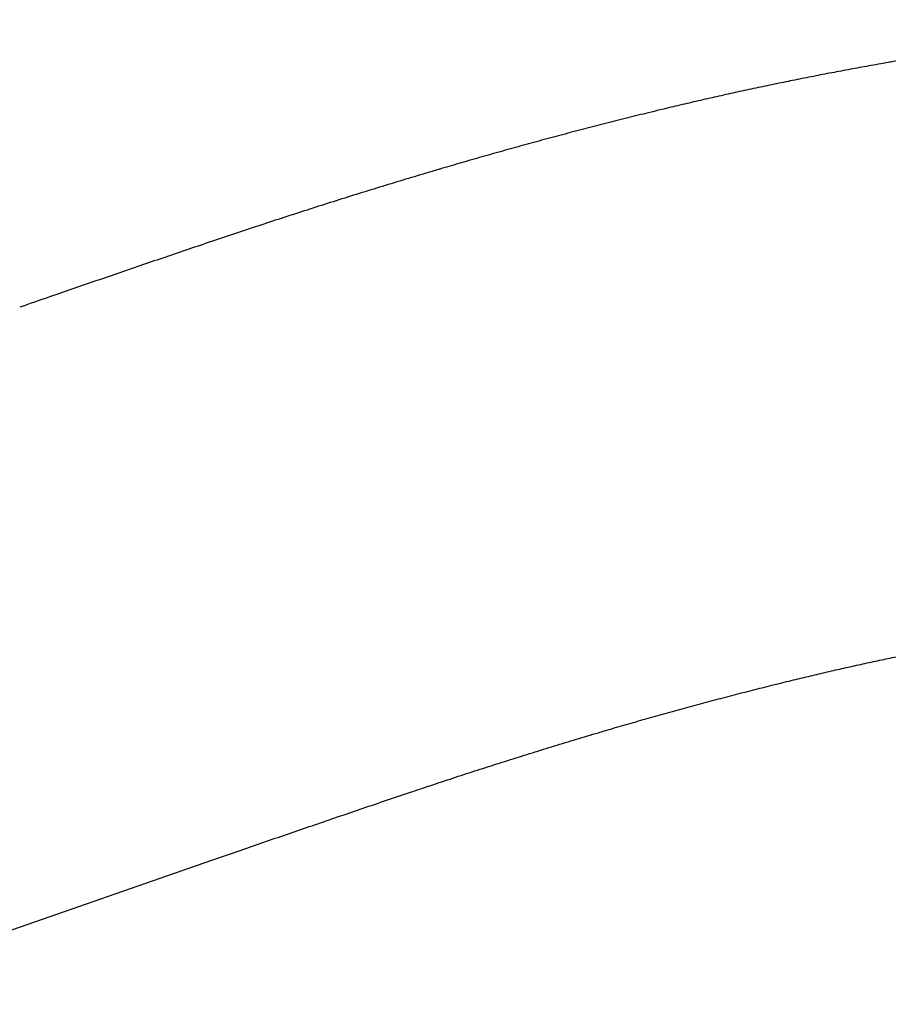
# Model space of a CAD drawing. Header units: millimetres. Extents: x 8 to 1080, y 12 to 906.
# Tile 55 of 76: x 510 to 551, y 859 to 906. Entities that reach past the tile are written whole.
import ezdxf

# ---------------------------------------------------------------- set-up
doc = ezdxf.new("R2010")
doc.units = ezdxf.units.MM

msp = doc.modelspace()

# ---------------------------------------------------------------- linework, layer by layer
at = {"color": 7, "linetype": 'Continuous', "lineweight": 30}
msp.add_line((498.871, 858.589), (518.712, 865.48), dxfattribs=at)
for points, knots in [([(569.555, 905.684), (569.398, 905.676), (568.957, 905.654), (568.233, 905.614), (567.381, 905.563), (566.53, 905.507), (565.679, 905.446), (564.829, 905.38), (563.978, 905.309), (563.128, 905.233), (562.279, 905.153), (561.429, 905.068), (560.58, 904.978), (559.731, 904.883), (558.883, 904.783), (558.035, 904.679), (557.187, 904.57), (556.34, 904.456), (555.494, 904.337), (554.647, 904.213), (553.802, 904.084), (552.957, 903.951), (552.127, 903.816), (551.499, 903.709), (551.153, 903.65), (551.073, 903.636)], [0, 0, 0, 0, 0.025362, 0.071256, 0.11715, 0.163045, 0.208941, 0.254838, 0.300737, 0.346637, 0.392538, 0.43844, 0.484345, 0.53025, 0.576158, 0.622067, 0.667979, 0.713892, 0.759808, 0.805725, 0.851645, 0.897567, 0.943492, 0.987006, 1, 1, 1, 1]), ([(551.073, 903.636), (550.911, 903.608), (550.454, 903.528), (549.701, 903.393), (548.816, 903.229), (547.932, 903.061), (547.049, 902.888), (546.166, 902.71), (545.283, 902.527), (544.402, 902.34), (543.521, 902.148), (542.641, 901.951), (541.761, 901.749), (540.931, 901.554), (540.395, 901.425), (540.151, 901.366)], [0, 0, 0, 0, 0.044357, 0.125093, 0.205831, 0.286573, 0.36732, 0.448072, 0.528828, 0.609589, 0.690354, 0.771125, 0.851901, 0.932682, 1, 1, 1, 1]), ([(540.151, 901.366), (539.97, 901.322), (539.455, 901.197), (538.608, 900.987), (537.609, 900.735), (536.611, 900.478), (535.614, 900.216), (534.617, 899.949), (533.622, 899.678), (532.627, 899.402), (531.634, 899.122), (530.658, 898.841), (529.967, 898.639), (529.607, 898.533), (529.56, 898.519)], [0, 0, 0, 0, 0.0510935, 0.1451239, 0.239157, 0.3331948, 0.4272371, 0.521284, 0.6153357, 0.7093922, 0.8034535, 0.8975197, 0.9866467, 1, 1, 1, 1]), ([(529.56, 898.519), (529.36, 898.46), (528.789, 898.291), (527.848, 898.008), (526.737, 897.67), (525.626, 897.327), (524.517, 896.979), (523.409, 896.626), (522.302, 896.269), (521.196, 895.907), (520.203, 895.578), (519.58, 895.369), (519.325, 895.283)], [0, 0, 0, 0, 0.0584094, 0.1667004, 0.2749941, 0.383292, 0.4915942, 0.5999008, 0.7082117, 0.816527, 0.9248468, 1, 1, 1, 1]), ([(519.325, 895.283), (518.936, 895.152), (517.814, 894.773), (515.958, 894.143), (513.758, 893.391), (511.614, 892.654), (510.204, 892.165), (509.526, 891.93)], [0, 0, 0, 0, 0.11885, 0.34334, 0.56783, 0.792322, 1, 1, 1, 1]), ([(546.749, 874.155), (546.883, 874.187), (547.284, 874.284), (547.952, 874.442), (548.753, 874.626), (549.555, 874.806), (550.358, 874.981), (551.162, 875.151), (551.966, 875.316), (552.771, 875.477), (553.577, 875.633), (554.383, 875.784), (555.144, 875.923), (555.636, 876.009), (555.86, 876.048)], [0, 0, 0, 0, 0.0443571, 0.1325608, 0.2207704, 0.3089894, 0.3972176, 0.4854549, 0.573701, 0.6619558, 0.7502191, 0.8384907, 0.9267703, 1, 1, 1, 1]), ([(537.493, 871.667), (537.65, 871.713), (538.115, 871.85), (538.89, 872.074), (539.816, 872.338), (540.743, 872.597), (541.671, 872.851), (542.6, 873.101), (543.53, 873.346), (544.461, 873.586), (545.392, 873.821), (546.155, 874.01), (546.607, 874.12), (546.749, 874.155)], [0, 0, 0, 0, 0.051093, 0.151432, 0.251775, 0.352126, 0.452484, 0.552849, 0.653222, 0.753602, 0.853989, 0.954383, 1, 1, 1, 1]), ([(528.27, 868.75), (528.448, 868.81), (528.976, 868.988), (529.852, 869.279), (530.9, 869.622), (531.948, 869.96), (532.998, 870.294), (534.048, 870.623), (535.1, 870.947), (536.152, 871.267), (536.95, 871.506), (537.397, 871.638), (537.493, 871.667)], [0, 0, 0, 0, 0.058409, 0.172205, 0.286004, 0.39981, 0.513621, 0.627439, 0.741262, 0.855092, 0.968927, 1, 1, 1, 1]), ([(518.712, 865.48), (519.09, 865.611), (520.192, 865.993), (522.017, 866.622), (524.187, 867.366), (526.272, 868.076), (527.633, 868.535), (528.27, 868.75)], [0, 0, 0, 0, 0.11885, 0.346007, 0.573164, 0.800322, 1, 1, 1, 1])]:
    msp.add_open_spline(points, degree=3, knots=knots, dxfattribs=at)

doc.saveas('drawing.dxf')
